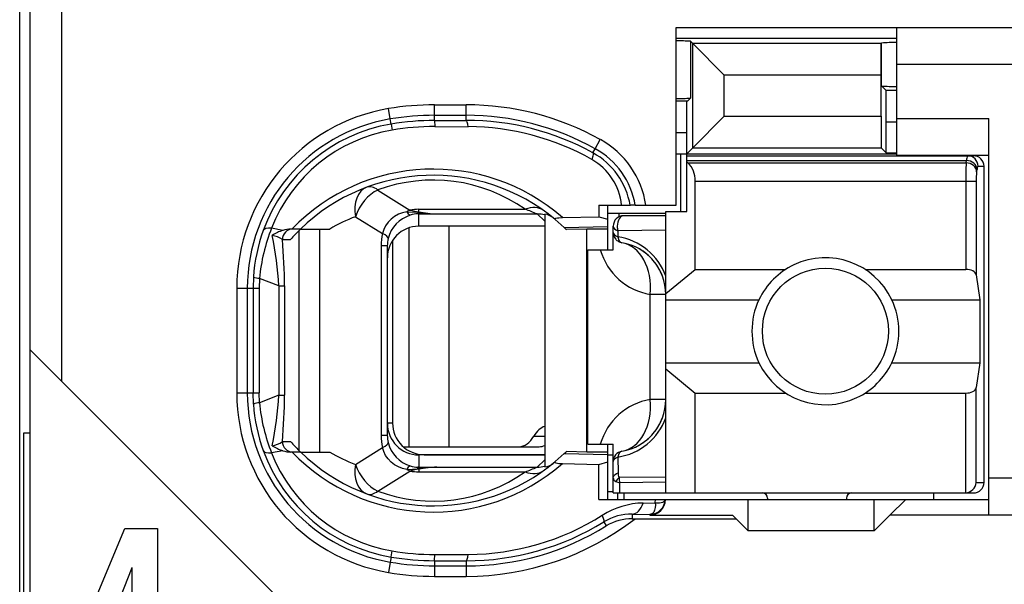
# Model space of a CAD drawing. Extents: x 0 to 183, y 0 to 176.
# Tile 4 of 31: x 0.5 to 9.87, y 40.95 to 46.33. Entities that reach past the tile are written whole.
import ezdxf

# ---------------------------------------------------------------- set-up
doc = ezdxf.new("R2010")
doc.units = 0
doc.header["$LTSCALE"] = 11.435424
doc.header["$MEASUREMENT"] = 0
doc.layers.get('0').update_dxf_attribs({"linetype": 'CONTINUOUS'})

msp = doc.modelspace()

# ---------------------------------------------------------------- linework, layer by layer
at = {"color": 7, "linetype": 'CONTINUOUS'}
for p, q in [((0.5013, 19.7249), (0.5013, 140.1236)), ((0.6012, 32.775), (0.6012, 49.5753)), ((0.9013, 42.8836), (0.9013, 49.5753)), ((6.7514, 44.5599), (6.7514, 46.2501)), ((6.7514, 46.2501), (11.8012, 46.2501)), ((8.8512, 45.0354), (8.8512, 46.2501)), ((6.7514, 46.1502), (8.8512, 46.1502)), ((6.8878, 46.1199), (6.9085, 46.0992)), ((6.8878, 46.1199), (6.8878, 45.5797)), ((6.9085, 46.0992), (7.2089, 45.7988)), ((6.9085, 45.107), (6.9085, 46.0992)), ((8.7024, 46.0992), (6.9085, 46.0992)), ((8.702, 45.7988), (8.7024, 46.0992)), ((8.7024, 46.0992), (8.7061, 46.1033)), ((8.7061, 45.6948), (8.7061, 46.1033)), ((11.8012, 45.9001), (8.8512, 45.9001)), ((7.2089, 45.4075), (7.2089, 45.7988)), ((8.702, 45.7988), (7.2089, 45.7988)), ((8.702, 45.4075), (8.702, 45.7988)), ((8.7499, 45.6514), (8.7061, 45.6948)), ((8.7513, 45.3516), (8.7499, 45.6514)), ((8.8512, 45.6514), (8.7499, 45.6514)), ((6.8579, 45.5501), (6.8878, 45.5797)), ((4.0291, 45.3806), (4.0125, 45.4791)), ((4.4515, 45.3668), (4.4515, 45.5156)), ((4.4515, 45.5156), (4.7512, 45.5156)), ((4.7512, 45.3675), (4.7512, 45.5156)), ((6.8579, 45.5501), (6.7514, 45.5501)), ((6.8513, 45.2504), (6.8527, 45.5501)), ((4.0373, 45.3323), (4.0291, 45.3806)), ((4.4515, 45.4157), (4.7512, 45.4157)), ((4.4515, 45.3668), (4.7512, 45.3675)), ((6.9085, 45.107), (7.2089, 45.4075)), ((7.2089, 45.4075), (8.702, 45.4075)), ((8.702, 45.4075), (8.7024, 45.107)), ((8.8512, 45.3854), (9.7262, 45.3854)), ((9.7262, 41.6103), (9.7262, 45.3854)), ((4.0373, 45.3316), (4.0463, 45.2745)), ((4.4515, 45.3661), (4.4521, 45.3082)), ((4.4521, 45.3082), (4.7719, 45.3075)), ((8.7513, 45.0581), (8.7513, 45.3516)), ((8.8512, 45.3516), (8.7513, 45.3516)), ((5.9804, 45.0974), (6.0289, 45.1849)), ((6.8513, 45.2504), (6.7514, 45.2504)), ((6.8513, 44.5), (6.8513, 45.2504)), ((5.9587, 45.0581), (5.9804, 45.0974)), ((6.8513, 45.0498), (6.9085, 45.107)), ((6.9085, 45.107), (8.7024, 45.107)), ((8.7513, 45.0581), (8.7024, 45.107)), ((6.7514, 45.0498), (8.8512, 45.0498)), ((6.7962, 44.5), (6.7962, 45.0498)), ((6.8513, 45.0299), (9.5812, 45.0299)), ((8.7513, 45.0581), (8.8512, 45.0581)), ((8.8512, 45.0354), (9.7262, 45.0354)), ((6.8513, 44.9858), (9.5154, 44.9858)), ((6.8613, 44.9637), (6.8513, 44.972)), ((6.8613, 44.9637), (9.512, 44.9637)), ((9.512, 44.9637), (9.5154, 44.9858)), ((9.6115, 44.8769), (9.615, 44.899)), ((9.625, 44.93), (9.6815, 44.93)), ((9.6815, 41.9203), (9.6815, 44.93)), ((6.9312, 43.9488), (6.9312, 44.7901)), ((6.9312, 44.7901), (9.607, 44.7901)), ((9.5075, 44.7901), (9.5075, 43.9488)), ((9.607, 44.7901), (9.607, 43.8957)), ((3.9113, 44.7046), (4.2168, 44.5138)), ((6.0152, 44.5599), (6.0162, 44.4504)), ((6.0152, 44.5599), (6.3132, 44.5599)), ((6.1013, 44.1348), (6.1013, 44.5599)), ((6.3139, 44.5599), (6.3149, 44.5599)), ((6.3611, 44.5599), (6.3153, 44.5599)), ((6.3614, 44.5599), (6.7514, 44.5599)), ((3.6991, 44.4504), (3.9564, 44.2892)), ((4.0697, 44.4532), (4.0367, 44.4284)), ((4.1062, 44.4731), (4.0697, 44.4532)), ((4.1452, 44.4883), (4.1062, 44.4731)), ((4.1862, 44.498), (4.1452, 44.4883)), ((4.1862, 44.498), (4.2923, 44.4931)), ((4.2923, 44.4931), (4.3013, 44.4965)), ((4.2923, 44.4931), (4.2923, 44.4773)), ((4.3064, 44.491), (4.2923, 44.4931)), ((4.3013, 44.4773), (4.2923, 44.4773)), ((4.3013, 44.4965), (4.3013, 44.5207)), ((4.3013, 44.5207), (5.3134, 44.5207)), ((4.3013, 44.3601), (4.3013, 44.4773)), ((4.3013, 44.4773), (4.4711, 44.4766)), ((4.3064, 44.491), (4.3016, 44.478)), ((4.4711, 44.4766), (5.4268, 44.4766)), ((5.5012, 44.4077), (5.4268, 44.4766)), ((5.5012, 44.4745), (5.5012, 42.0684)), ((5.6683, 44.4428), (6.0162, 44.4504)), ((6.0162, 44.4504), (6.1013, 44.4263)), ((6.1006, 44.4848), (6.6515, 44.4848)), ((6.2057, 44.4848), (6.2057, 44.449)), ((6.6515, 44.46), (6.2512, 44.46)), ((6.6515, 41.8204), (6.6515, 44.5)), ((6.6515, 44.5), (6.8513, 44.5)), ((3.0055, 44.3202), (2.8994, 44.3408)), ((3.985, 44.365), (3.9674, 44.3284)), ((4.0081, 44.3987), (3.985, 44.365)), ((4.0367, 44.4284), (4.0081, 44.3987)), ((4.2048, 44.3443), (4.2048, 42.26)), ((5.5012, 44.3601), (4.3013, 44.3601)), ((4.5865, 44.3601), (4.5865, 42.26)), ((5.6, 44.4235), (5.6848, 44.3484)), ((5.6848, 44.3484), (6.1013, 44.3574)), ((5.6848, 44.3484), (5.7013, 44.3326)), ((6.1513, 44.1348), (6.1513, 44.3601)), ((3.175, 44.3326), (3.082, 44.3326)), ((3.163, 42.2221), (3.163, 44.3202)), ((3.1754, 44.3326), (3.4531, 44.3326)), ((3.3573, 42.2104), (3.3573, 44.3326)), ((3.9674, 44.3284), (3.9564, 44.2892)), ((5.7017, 44.3319), (5.7058, 44.3284)), ((5.9011, 44.3326), (5.7058, 44.3284)), ((5.9011, 42.2104), (5.9011, 44.3326)), ((6.1013, 44.3326), (5.9011, 44.3326)), ((6.1961, 44.316), (6.1954, 44.2582)), ((6.6515, 44.3222), (6.1961, 44.316)), ((3.0018, 44.2327), (3.08, 44.2327)), ((3.9426, 44.1741), (3.9426, 42.3682)), ((4.0012, 44.1741), (3.9426, 44.1741)), ((4.0012, 44.1741), (4.0012, 42.3682)), ((4.0511, 44.2251), (4.0511, 42.4853)), ((5.9115, 42.2848), (5.9115, 44.1348)), ((5.9115, 44.1348), (6.1513, 44.1348)), ((2.7261, 43.8764), (2.7224, 43.7696)), ((6.6515, 43.718), (6.9312, 43.9488)), ((6.9312, 43.9488), (7.7932, 43.9488)), ((8.5494, 43.9488), (9.5075, 43.9488)), ((9.607, 43.8957), (9.6429, 43.6601)), ((2.784, 43.8627), (2.7809, 43.7696)), ((2.967, 43.791), (2.784, 43.8627)), ((2.967, 43.791), (2.967, 42.7513)), ((2.967, 43.791), (3.0224, 43.791)), ((3.0224, 43.791), (3.0224, 42.7513)), ((2.568, 43.7696), (2.568, 42.7726)), ((2.568, 43.7696), (2.7809, 43.7696)), ((2.6683, 43.7696), (2.6683, 42.7726)), ((2.7224, 43.7696), (2.7224, 42.7726)), ((2.7809, 43.7696), (2.7809, 42.7726)), ((6.5047, 42.7099), (6.5047, 43.7104)), ((6.6515, 43.7104), (6.5047, 43.7104)), ((6.6515, 43.6601), (7.5393, 43.6601)), ((8.8033, 43.6601), (9.6429, 43.6601)), ((9.6429, 43.6601), (9.6429, 43.06)), ((3.2012, 40.5836), (0.6016, 43.1833)), ((6.6515, 43.06), (7.5393, 43.06)), ((8.8033, 43.06), (9.6429, 43.06)), ((9.6429, 43.06), (9.607, 42.8243)), ((6.6515, 43.0021), (6.9312, 42.7712)), ((2.568, 42.7726), (2.7809, 42.7726)), ((2.7261, 42.6658), (2.7224, 42.7726)), ((2.784, 42.6796), (2.7809, 42.7726)), ((2.967, 42.7513), (2.784, 42.6796)), ((2.967, 42.7513), (3.0224, 42.7513)), ((6.9312, 41.8204), (6.9312, 42.7712)), ((6.9312, 42.7712), (7.7932, 42.7712)), ((8.5494, 42.7712), (9.5075, 42.7712)), ((9.5075, 41.8204), (9.5075, 42.7712)), ((9.607, 41.9203), (9.607, 42.8243)), ((6.6515, 42.7099), (6.5047, 42.7099)), ((4.0511, 42.4853), (4.0012, 42.4853)), ((0.5416, 39.9587), (0.5416, 42.3916)), ((0.5416, 42.3916), (0.6012, 42.3916)), ((4.0012, 42.3682), (3.9426, 42.3682)), ((3.0018, 42.3103), (3.08, 42.3103)), ((5.3954, 42.3599), (5.5012, 42.3599)), ((5.9115, 42.2848), (6.1513, 42.2848)), ((6.1013, 41.7598), (6.1013, 42.2848)), ((6.1513, 41.8204), (6.1513, 42.2848)), ((3.0055, 42.2221), (2.8994, 42.2021)), ((3.175, 42.2104), (3.082, 42.2104)), ((3.1754, 42.2104), (3.4531, 42.2104)), ((3.6991, 42.0926), (3.9564, 42.2531)), ((3.9674, 42.2145), (3.9564, 42.2531)), ((3.985, 42.178), (3.9674, 42.2145)), ((4.1528, 42.26), (5.4471, 42.26)), ((4.3013, 42.1829), (4.3013, 42.065)), ((5.5012, 42.1829), (4.3013, 42.1829)), ((4.3512, 42.1849), (5.5012, 42.1849)), ((5.6, 42.1188), (5.6848, 42.1946)), ((5.6848, 42.1946), (5.7013, 42.2104)), ((5.6848, 42.1946), (6.1013, 42.1856)), ((5.7017, 42.2104), (5.7058, 42.2145)), ((5.9011, 42.2104), (5.7058, 42.2145)), ((6.1013, 42.2104), (5.9011, 42.2104)), ((6.1013, 42.1849), (6.1513, 42.1849)), ((4.0081, 42.1443), (3.985, 42.178)), ((4.0367, 42.1146), (4.0081, 42.1443)), ((4.0697, 42.0898), (4.0367, 42.1146)), ((4.1062, 42.0698), (4.0697, 42.0898)), ((5.5012, 42.1353), (5.4268, 42.0664)), ((5.6683, 42.1002), (6.0162, 42.0919)), ((6.0131, 41.7598), (6.0162, 42.0919)), ((6.0162, 42.0919), (6.1013, 42.1167)), ((6.1954, 42.1615), (6.1978, 42.0113)), ((3.9113, 41.8383), (4.2168, 42.0292)), ((4.1452, 42.0547), (4.1062, 42.0698)), ((4.1862, 42.045), (4.1452, 42.0547)), ((4.1862, 42.045), (4.2923, 42.0499)), ((4.2923, 42.0499), (4.2923, 42.065)), ((4.3013, 42.065), (4.2923, 42.065)), ((4.3064, 42.0512), (4.2923, 42.0499)), ((4.2923, 42.0499), (4.3013, 42.0464)), ((4.3013, 42.065), (4.4711, 42.0664)), ((4.3013, 42.0464), (4.3013, 42.0216)), ((4.3013, 42.0216), (5.3134, 42.0216)), ((4.3064, 42.0512), (4.3016, 42.0643)), ((4.4711, 42.0664), (5.4268, 42.0664)), ((6.1616, 41.9892), (6.1688, 41.9961)), ((6.1688, 41.9961), (6.1819, 42.0051)), ((6.1819, 42.0051), (6.1978, 42.0113)), ((6.1513, 41.9658), (6.1526, 41.9741)), ((6.1526, 41.9741), (6.1561, 41.9816)), ((6.1561, 41.9816), (6.1616, 41.9892)), ((6.1774, 41.9293), (6.2133, 41.9176)), ((6.6515, 41.9713), (6.2067, 41.9665)), ((6.6515, 41.9217), (6.2133, 41.9176)), ((6.2146, 41.8204), (6.2133, 41.9176)), ((9.607, 41.9203), (9.6815, 41.9203)), ((11.8012, 41.9603), (9.7262, 41.9603)), ((6.1013, 41.8349), (6.1513, 41.8349)), ((6.1516, 41.8204), (9.5812, 41.8204)), ((6.1964, 41.7598), (6.1964, 41.8204)), ((6.2512, 41.8204), (6.2512, 41.7598)), ((9.2012, 41.8204), (9.2012, 41.7598)), ((6.0131, 41.7598), (9.7262, 41.7598)), ((6.4372, 41.7246), (6.5523, 41.726)), ((6.5523, 41.726), (6.553, 41.7598)), ((6.5523, 41.726), (6.5526, 41.7033)), ((6.5523, 41.726), (6.5929, 41.726)), ((6.5929, 41.726), (6.6095, 41.7288)), ((6.6095, 41.7288), (6.6229, 41.7329)), ((6.6229, 41.7329), (6.6336, 41.7391)), ((6.6336, 41.7391), (6.6408, 41.746)), ((6.6408, 41.746), (6.6449, 41.7598)), ((7.4363, 41.46), (7.4363, 41.7598)), ((7.6213, 41.7701), (7.6213, 41.7598)), ((8.3713, 41.7701), (8.3713, 41.7598)), ((8.6362, 41.46), (8.6362, 41.7598)), ((8.9363, 41.7598), (8.7864, 41.6103)), ((6.3318, 41.6185), (6.3318, 41.5751)), ((6.3318, 41.6185), (6.5013, 41.6165)), ((6.5257, 41.6247), (6.5102, 41.6178)), ((6.5374, 41.6385), (6.5257, 41.6247)), ((6.5461, 41.6578), (6.5374, 41.6385)), ((6.5512, 41.6819), (6.5461, 41.6578)), ((6.5526, 41.7033), (6.5512, 41.6819)), ((6.062, 41.5455), (6.0858, 41.5069)), ((6.3318, 41.5751), (7.3212, 41.5751)), ((6.5102, 41.6178), (6.5013, 41.6165)), ((6.5013, 41.6165), (6.5013, 41.6103)), ((6.5013, 41.6103), (7.2864, 41.6103)), ((7.3212, 41.5751), (7.2864, 41.6103)), ((7.3212, 41.5751), (7.4363, 41.46)), ((8.6362, 41.46), (8.7864, 41.6103)), ((11.8012, 41.6103), (8.7864, 41.6103)), ((1.0303, 40.349), (1.5011, 41.4835)), ((1.5011, 41.4835), (1.8148, 41.4835)), ((1.8148, 41.4835), (1.8148, 40.3256)), ((8.6362, 41.46), (7.4363, 41.46)), ((4.0373, 41.2113), (4.0463, 41.2685)), ((4.0291, 41.1624), (4.0125, 41.0639)), ((4.0373, 41.2106), (4.0291, 41.1624)), ((4.4515, 41.1762), (4.4521, 41.2341)), ((4.4515, 41.1755), (4.4515, 41.0267)), ((4.4515, 41.1755), (4.7512, 41.1755)), ((4.4521, 41.2341), (4.7719, 41.2354)), ((4.7512, 41.1755), (4.7512, 41.0267)), ((1.5696, 41.1069), (1.2577, 40.3256)), ((1.5732, 41.1069), (1.5696, 41.1069)), ((1.5732, 40.3256), (1.5732, 41.1069)), ((4.4515, 41.1266), (4.7512, 41.1266)), ((4.4515, 41.0267), (4.7512, 41.0267))]:
    msp.add_line(p, q, dxfattribs=at)
for centre, radius, start, end in [((4.3017, 43.7697), 1.7337, 99.6026, 180.00067), ((4.453, 42.8409), 2.6747, 90.03254, 99.47797), ((4.7519, 42.8847), 2.6309, 60.96118, 90.01548), ((4.3018, 43.77), 1.6335, 99.61052, 180.0115), ((4.451, 42.865), 2.5507, 89.98976, 99.52127), ((4.7515, 42.8844), 2.5313, 60.95617, 90.00675), ((4.7566, 42.8774), 2.49, 61.13368, 90.12367), ((4.2998, 43.7791), 1.5752, 99.58992, 159.9659), ((4.2966, 43.7957), 1.4998, 99.60796, 158.68716), ((4.4531, 42.8394), 2.5274, 90.0372, 99.46832), ((4.4495, 42.8842), 2.4241, 89.93692, 99.57388), ((4.7555, 42.8752), 2.4324, 60.65149, 89.61411), ((5.6126, 44.4334), 0.8592, 8.47277, 61.01267), ((5.6141, 44.4344), 0.7574, 9.5398, 61.08033), ((5.6752, 44.5072), 0.5585, 5.41638, 60.79949), ((5.6159, 44.4382), 0.7082, 9.898, 61.08365), ((4.4385, 43.0322), 1.8714, 48.91848, 135.98345), ((12.4182, 44.8078), 2.9108, 176.92861, 180.34797), ((4.4381, 43.0336), 1.8116, 50.10669, 134.18952), ((10.219, 44.8045), 0.6118, 173.20478, 181.35145), ((4.4383, 43.2862), 1.5132, 54.6671, 110.38295), ((4.2134, 43.0609), 1.4816, 110.31254, 120.87541), ((4.5333, 46.1297), 1.6543, 262.11656, 267.84439), ((6.2512, 44.3601), 0.1, 90.04136, 179.95943), ((4.4857, 43.705), 1.709, 158.15807, 174.70629), ((4.3335, 43.7669), 1.6111, 159.96934, 176.10277), ((0.0612, 43.6656), 2.9085, 2.47044, 12.04654), ((2.8694, 44.0412), 0.2336, 55.36381, 81.06858), ((3.0819, 44.0913), 0.2413, 89.9818, 108.46199), ((4.2878, 43.1706), 1.6084, 133.77871, 138.67586), ((6.1113, 43.6902), 0.5742, 19.80396, 81.58056), ((-1.9522, 43.7795), 4.9746, 0.13262, 5.22694), ((6.1516, 43.7101), 0.4999, 0.03779, 80.43251), ((6.6037, 44.3006), 0.5985, 196.07994, 260.48474), ((6.1524, 43.711), 0.4987, 40.19234, 60.36248), ((6.1437, 43.706), 0.5086, 20.24274, 39.99154), ((8.1731, 43.36), 0.7013, 154.66616, 205.33384), ((8.1722, 43.36), 0.6988, 334.57, 25.43), ((4.301, 42.7727), 1.733, 180.00128, 260.41873), ((4.3011, 42.7724), 1.6328, 179.9922, 260.41048), ((0.0608, 42.8767), 2.9089, 347.95418, 357.5288), ((-1.9363, 42.7628), 4.9588, 354.76471, 359.86716), ((4.3241, 42.7742), 1.6016, 183.87825, 200.0849), ((4.4812, 42.8371), 1.7044, 185.29929, 201.87109), ((6.6045, 42.1191), 0.5992, 99.58178, 163.94336), ((6.1516, 42.7103), 0.4999, 279.56752, 359.96234), ((4.3026, 42.4832), 0.3011, 179.85779, 269.74595), ((4.3513, 42.4851), 0.3002, 179.95367, 269.97901), ((6.1113, 42.7301), 0.5741, 278.41575, 340.19993), ((6.1439, 42.7141), 0.5083, 320.00706, 339.76984), ((4.4259, 42.3676), 0.4833, 179.9356, 193.70422), ((4.2961, 42.3686), 0.2949, 180.07706, 193.58793), ((6.1519, 42.7098), 0.4994, 299.65117, 319.79469), ((4.3137, 42.3786), 0.3148, 194.59305, 252.66455), ((4.2989, 42.7628), 1.574, 200.00999, 260.43615), ((4.2956, 42.7461), 1.4984, 201.28523, 260.42177), ((4.4385, 43.5099), 1.8707, 223.99734, 311.10073), ((4.4386, 43.5101), 1.8124, 225.81605, 309.85444), ((4.2122, 43.4795), 1.4788, 239.11459, 249.69746), ((4.4393, 43.2541), 1.511, 249.54692, 305.34634), ((4.3447, 41.5976), 0.4502, 95.53924, 106.54824), ((6.4521, 40.9736), 0.7512, 91.13249, 122.54683), ((6.5015, 41.7599), 0.1435, 269.93158, 359.92754), ((6.3212, 41.1227), 0.4959, 88.78401, 121.51307), ((4.7511, 43.6598), 2.6332, 270.00232, 307.65437), ((4.7585, 43.6568), 2.4814, 269.83214, 301.69174), ((4.757, 43.6606), 2.4252, 270.3509, 302.16026), ((4.7513, 43.658), 2.5315, 269.99754, 301.81443), ((4.4537, 43.6588), 2.4247, 260.32786, 269.96352), ((4.451, 43.6283), 2.4528, 260.29023, 270.01038), ((4.4512, 43.6306), 2.6039, 260.30112, 270.00545)]:
    msp.add_arc(centre, radius, start, end, dxfattribs=at)
for points in [[(6.8878, 46.1206), (6.8423, 46.1233), (6.7969, 46.1247), (6.7514, 46.124)], [(8.8512, 46.1089), (8.8029, 46.1089), (8.7544, 46.1075), (8.7061, 46.1033)], [(8.7061, 45.6948), (8.7544, 45.6913), (8.8029, 45.6893), (8.8512, 45.69)], [(6.7514, 45.5763), (6.7969, 45.5756), (6.8423, 45.5769), (6.8878, 45.5797)], [(4.7719, 45.3075), (4.7663, 45.3447), (4.7591, 45.3661), (4.7512, 45.3675)], [(9.5243, 45.0299), (9.5185, 45.0161), (9.5154, 45.0009), (9.5161, 44.9858)], [(9.625, 44.93), (9.625, 44.9851), (9.5805, 45.0299), (9.5254, 45.0299)], [(9.6815, 44.93), (9.6815, 44.9851), (9.6367, 45.0299), (9.5812, 45.0299)], [(6.9305, 44.7901), (6.9336, 44.8555), (6.9088, 44.9189), (6.862, 44.9644)], [(9.6115, 44.8769), (9.6091, 44.9231), (9.5654, 44.9616), (9.512, 44.9637)], [(9.615, 44.899), (9.6125, 44.9458), (9.5688, 44.9837), (9.5154, 44.9858)], [(9.6239, 44.93), (9.6181, 44.921), (9.6153, 44.91), (9.6156, 44.899)], [(3.8065, 44.7315), (3.7187, 44.6984), (3.6742, 44.5827), (3.6991, 44.4504)], [(3.9113, 44.7046), (3.8734, 44.7329), (3.8369, 44.7425), (3.8065, 44.7315)], [(3.9113, 44.7046), (3.8179, 44.6626), (3.7342, 44.562), (3.6991, 44.4504)], [(5.4867, 44.511), (5.4416, 44.5434), (5.3789, 44.5469), (5.3134, 44.5207)], [(4.2199, 44.4649), (4.1163, 44.4325), (4.0367, 44.3484), (4.0091, 44.243)], [(4.2168, 44.5138), (4.2065, 44.509), (4.1962, 44.5035), (4.1862, 44.498)], [(4.1869, 44.498), (4.1931, 44.4828), (4.2048, 44.4711), (4.2196, 44.4642)], [(4.2165, 44.5138), (4.2444, 44.5055), (4.2726, 44.5), (4.3013, 44.4965)], [(4.3013, 44.5207), (4.273, 44.5207), (4.2447, 44.5186), (4.2168, 44.5138)], [(4.2923, 44.4773), (4.2675, 44.4766), (4.2434, 44.4725), (4.2199, 44.4649)], [(4.3013, 44.4965), (4.3574, 44.4855), (4.4142, 44.4787), (4.4711, 44.4766)], [(5.4268, 44.4766), (5.3895, 44.4924), (5.3516, 44.5069), (5.3134, 44.5207)], [(5.5012, 44.4676), (5.4771, 44.4738), (5.4519, 44.4766), (5.4268, 44.4766)], [(5.5794, 44.4407), (5.557, 44.4594), (5.5298, 44.4704), (5.5012, 44.4745)], [(2.8994, 44.3408), (2.856, 44.3436), (2.8271, 44.3353), (2.8199, 44.3188)], [(4.3013, 44.3601), (4.1352, 44.3601), (4.0012, 44.2251), (4.0015, 44.059)], [(6.1513, 44.3601), (6.1513, 44.3422), (6.1682, 44.3257), (6.1961, 44.316)], [(3.0055, 44.3202), (2.9704, 44.3091), (2.9366, 44.2933), (2.906, 44.2726)], [(3.1003, 44.3326), (3.0459, 44.3326), (3.0018, 44.2878), (3.0018, 44.2327)], [(3.9564, 44.2892), (3.9471, 44.252), (3.9426, 44.2127), (3.9426, 44.1741)], [(4.0094, 44.243), (4.0112, 44.2554), (3.9922, 44.2719), (3.9564, 44.2892)], [(4.0094, 44.243), (4.0039, 44.2202), (4.0012, 44.1975), (4.0012, 44.1741)], [(6.1513, 44.3016), (6.1513, 44.2844), (6.1678, 44.2685), (6.1954, 44.2582)], [(6.1513, 44.3016), (6.1513, 44.2781), (6.1595, 44.2554), (6.175, 44.2368)], [(6.1954, 44.2582), (6.2005, 44.2272), (6.2154, 44.2065), (6.2347, 44.203)], [(6.175, 44.2368), (6.1826, 44.2278), (6.1916, 44.221), (6.2019, 44.2147)], [(6.2019, 44.2147), (6.2119, 44.2092), (6.2229, 44.2051), (6.2347, 44.203)], [(6.5047, 43.7104), (6.5261, 43.9619), (6.41, 44.1734), (6.2347, 44.203)], [(2.7258, 43.8758), (2.7444, 43.8682), (2.7641, 43.8647), (2.784, 43.864)], [(9.607, 43.8957), (9.6025, 43.9261), (9.5595, 43.9488), (9.5075, 43.9488)], [(9.5075, 42.7712), (9.5595, 42.7712), (9.6025, 42.794), (9.607, 42.8243)], [(2.784, 42.6789), (2.7641, 42.6783), (2.7444, 42.6741), (2.7258, 42.6672)], [(6.2347, 42.2173), (6.41, 42.2469), (6.5261, 42.4584), (6.5047, 42.7099)], [(5.5015, 42.4543), (5.4605, 42.4419), (5.423, 42.4088), (5.3954, 42.3599)], [(2.9056, 42.2703), (2.9404, 42.2765), (2.9731, 42.2896), (3.0021, 42.3096)], [(3.0018, 42.3103), (3.0018, 42.2552), (3.0459, 42.2104), (3.1003, 42.2104)], [(3.08, 42.3103), (3.1103, 42.2758), (3.142, 42.2428), (3.175, 42.2104)], [(3.9564, 42.2531), (3.9922, 42.2703), (4.0112, 42.2876), (4.0094, 42.2993)], [(5.2556, 42.26), (5.3089, 42.2621), (5.3596, 42.2979), (5.3954, 42.3599)], [(2.8199, 42.2242), (2.8271, 42.2069), (2.856, 42.1994), (2.8994, 42.2021)], [(2.906, 42.2696), (2.9366, 42.2497), (2.9704, 42.2331), (3.0055, 42.2221)], [(3.0055, 42.2221), (3.0303, 42.2145), (3.0562, 42.2104), (3.082, 42.2097)], [(5.4471, 42.26), (5.4653, 42.2607), (5.4836, 42.2655), (5.5008, 42.2738)], [(6.2347, 42.2173), (6.1864, 42.209), (6.1513, 42.167), (6.1513, 42.1188)], [(6.2347, 42.2173), (6.2154, 42.2138), (6.2005, 42.1925), (6.1954, 42.1615)], [(3.6991, 42.0926), (3.6742, 41.9596), (3.7187, 41.8438), (3.8065, 41.8114)], [(3.6991, 42.0926), (3.7342, 41.9803), (3.8179, 41.8797), (3.9113, 41.8383)], [(5.5012, 42.0684), (5.5298, 42.0719), (5.557, 42.0836), (5.5794, 42.1015)], [(6.1954, 42.1615), (6.1678, 42.1518), (6.1513, 42.136), (6.1513, 42.1188)], [(4.1862, 42.045), (4.1962, 42.0388), (4.2065, 42.0333), (4.2168, 42.0292)], [(4.2196, 42.0781), (4.2048, 42.0719), (4.1931, 42.0595), (4.1869, 42.0444)], [(4.2168, 42.0292), (4.2447, 42.0243), (4.273, 42.0216), (4.3013, 42.0216)], [(4.2199, 42.0781), (4.2434, 42.0705), (4.2675, 42.0657), (4.2923, 42.065)], [(4.4711, 42.0664), (4.4142, 42.0636), (4.3574, 42.0574), (4.3013, 42.0464)], [(4.4711, 42.0664), (4.416, 42.0643), (4.3612, 42.0595), (4.3064, 42.0512)], [(5.3134, 42.0216), (5.3516, 42.0354), (5.3895, 42.0506), (5.4268, 42.0664)], [(5.3134, 42.0216), (5.3789, 41.9961), (5.4416, 41.9995), (5.4867, 42.0319)], [(5.4268, 42.0664), (5.4519, 42.0664), (5.4771, 42.0692), (5.5012, 42.0754)], [(6.1978, 42.0113), (6.1967, 41.9961), (6.1998, 41.9803), (6.2067, 41.9665)], [(6.1513, 41.9658), (6.1506, 41.9486), (6.1612, 41.9341), (6.1774, 41.9293)], [(6.2067, 41.9665), (6.1947, 41.9562), (6.1847, 41.9437), (6.1774, 41.9293)], [(6.2067, 41.9665), (6.2074, 41.9499), (6.2095, 41.9334), (6.2133, 41.9176)], [(9.5075, 41.8204), (9.5602, 41.8259), (9.6019, 41.8673), (9.6074, 41.9203)], [(9.5812, 41.8204), (9.6367, 41.8204), (9.6815, 41.8645), (9.6815, 41.9203)], [(3.8065, 41.8114), (3.8369, 41.7997), (3.8734, 41.8094), (3.9113, 41.8383)], [(7.6213, 41.7701), (7.6213, 41.7977), (7.5989, 41.8204), (7.5713, 41.8204)], [(8.4212, 41.8204), (8.3937, 41.8204), (8.3713, 41.7977), (8.3713, 41.7701)], [(6.3318, 41.6185), (6.3756, 41.6199), (6.4158, 41.6606), (6.4372, 41.7246)], [(6.3318, 41.5751), (6.245, 41.5751), (6.1599, 41.5517), (6.0858, 41.5069)], [(4.0291, 41.1624), (4.1686, 41.139), (4.3099, 41.1266), (4.4515, 41.1266)], [(4.7512, 41.1755), (4.7591, 41.1762), (4.7663, 41.1975), (4.7719, 41.2354)]]:
    msp.add_open_spline(points, degree=3, dxfattribs=at)
for points, knots in [([(5.9587, 45.0581), (5.9597, 45.0567), (5.9614, 45.0519), (5.9614, 45.0519), (5.9614, 45.0519), (5.9614, 45.045), (5.9614, 45.045), (5.9614, 45.045), (5.958, 45.0264), (5.958, 45.0264), (5.958, 45.0264), (5.9477, 44.9954), (5.9477, 44.9954)], [0, 0, 0, 0, 1, 1, 1, 2, 2, 2, 3, 3, 3, 4, 4, 4, 4]), ([(5.6, 44.4235), (5.6, 44.4235), (5.5973, 44.427), (5.5973, 44.427), (5.5969, 44.429), (5.5973, 44.4304), (5.5973, 44.4304), (5.598, 44.4311), (5.6, 44.4332), (5.6, 44.4332), (5.6, 44.4332), (5.6052, 44.4359), (5.6052, 44.4359), (5.6052, 44.4359), (5.6207, 44.4394), (5.6207, 44.4394), (5.6207, 44.4394), (5.6352, 44.4407), (5.6352, 44.4407), (5.6352, 44.4407), (5.6683, 44.4428), (5.6683, 44.4428)], [0, 0, 0, 0, 1, 1, 1, 2, 2, 2, 3, 3, 3, 4, 4, 4, 5, 5, 5, 6, 6, 6, 7, 7, 7, 7]), ([(6.2512, 44.46), (6.2174, 44.46), (6.1898, 44.4153), (6.1898, 44.3601), (6.1898, 44.345), (6.1919, 44.3298), (6.1961, 44.316)], [0, 0, 0, 0, 1, 1, 1, 2, 2, 2, 2]), ([(8.8033, 43.6601), (8.6376, 44.0094), (8.2204, 44.1576), (7.8714, 43.9922), (7.7257, 43.9226), (7.6085, 43.8055), (7.5393, 43.6601)], [0, 0, 0, 0, 1, 1, 1, 2, 2, 2, 2]), ([(8.7713, 43.3604), (8.7713, 43.6918), (8.5026, 43.9598), (8.1715, 43.9598), (7.84, 43.9598), (7.5713, 43.6918), (7.5713, 43.3604), (7.5713, 43.029), (7.84, 42.7602), (8.1715, 42.7602), (8.5026, 42.7602), (8.7713, 43.029), (8.7713, 43.3604), (8.7713, 43.3604), (8.7713, 43.3604), (8.7713, 43.3604)], [0, 0, 0, 0, 1, 1, 1, 2, 2, 2, 3, 3, 3, 4, 4, 4, 5, 5, 5, 5]), ([(7.5393, 43.06), (7.705, 42.7113), (8.1222, 42.5625), (8.4712, 42.7279), (8.6169, 42.7974), (8.734, 42.9146), (8.8033, 43.06)], [0, 0, 0, 0, 1, 1, 1, 2, 2, 2, 2]), ([(5.6, 42.1188), (5.6, 42.1188), (5.5973, 42.1153), (5.5973, 42.1153), (5.5969, 42.1139), (5.5973, 42.1119), (5.5973, 42.1119), (5.598, 42.1112), (5.6, 42.1091), (5.6, 42.1091), (5.6, 42.1091), (5.6052, 42.107), (5.6052, 42.107), (5.6052, 42.107), (5.6207, 42.1036), (5.6207, 42.1036), (5.6207, 42.1036), (5.6352, 42.1015), (5.6352, 42.1015), (5.6352, 42.1015), (5.6683, 42.1002), (5.6683, 42.1002)], [0, 0, 0, 0, 1, 1, 1, 2, 2, 2, 3, 3, 3, 4, 4, 4, 5, 5, 5, 6, 6, 6, 7, 7, 7, 7]), ([(6.5013, 41.6103), (6.5826, 41.6103), (6.6487, 41.6764), (6.6487, 41.7577), (6.6487, 41.7584), (6.6487, 41.7591), (6.6487, 41.7598)], [0, 0, 0, 0, 1, 1, 1, 2, 2, 2, 2]), ([(6.062, 41.5455), (6.0631, 41.5469), (6.0644, 41.551), (6.0644, 41.551), (6.0644, 41.551), (6.0641, 41.5579), (6.0641, 41.5579), (6.0641, 41.5579), (6.0596, 41.5765), (6.0596, 41.5765), (6.0596, 41.5765), (6.0479, 41.6075), (6.0479, 41.6075)], [0, 0, 0, 0, 1, 1, 1, 2, 2, 2, 3, 3, 3, 4, 4, 4, 4])]:
    msp.add_open_spline(points, degree=3, knots=knots, dxfattribs=at)

doc.saveas('drawing.dxf')
